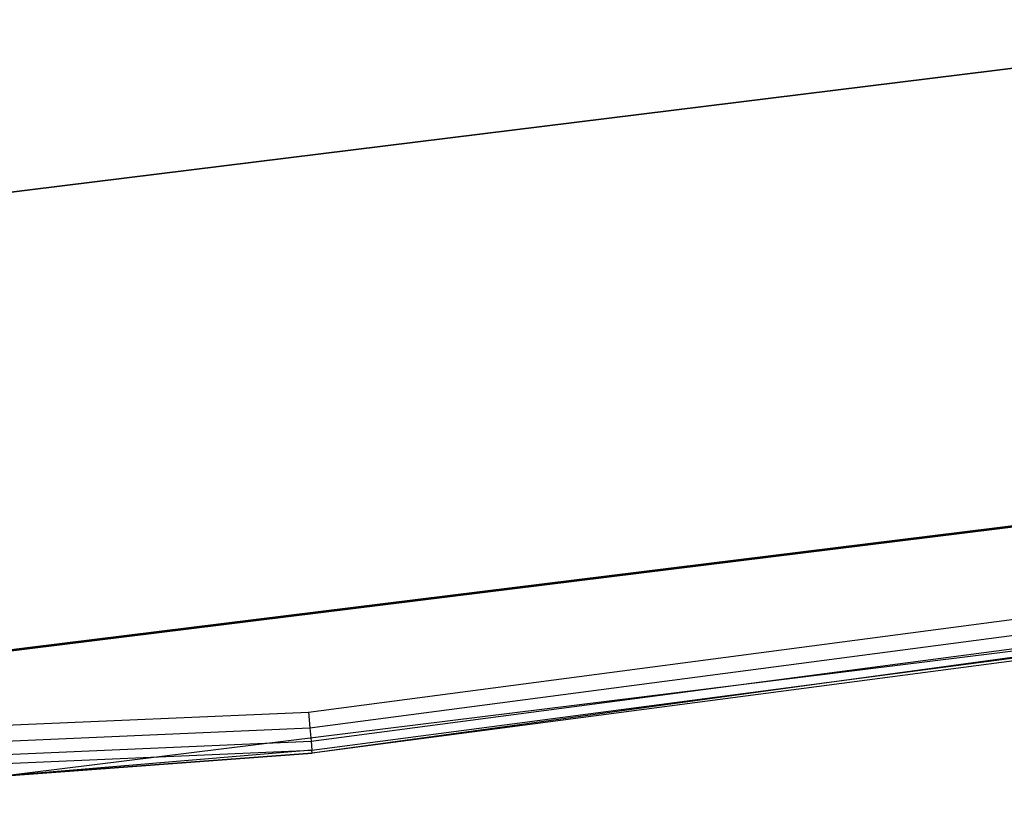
# Model space of a CAD drawing. Extents: x -12.6 to 17.4, y -15 to 15.
# Tile 6 of 27: x 3.4 to 4.6, y -15 to -14.1. Entities that reach past the tile are written whole.
import ezdxf

# ---------------------------------------------------------------- set-up
doc = ezdxf.new("R2010")
doc.units = 0
doc.header["$LTSCALE"] = 2.54
doc.layers.get('0').update_dxf_attribs({"color": 13, "linetype": 'CONTINUOUS'})

# ---------------------------------------------------------------- blocks, each defined once
blk = doc.blocks.new('Z_O_ENIE_LID_ROUND_LED_50W')
at = {"color": 0}
for p, q in [((17.7768, -14.0565, 4.5905), (16.0295, -14.2729, 4.5905)), ((16.0295, -14.2729, 3.2905), (17.7768, -14.0565, 3.2905)), ((17.7768, -14.0565, 4.5905), (16.0295, -14.2729, 4.5905)), ((16.0295, -14.2729, 3.2905), (17.7768, -14.0565, 3.2905)), ((17.8787, -14.5972, 0.4473), (16.0642, -14.8218, 0.4473)), ((16.0642, -14.8218, 2.3473), (17.8787, -14.5972, 2.3473)), ((17.8787, -14.5972, 2.5473), (16.0642, -14.8218, 2.5473)), ((16.0642, -14.8218, 4.8473), (17.8787, -14.5972, 4.8473)), ((16.0642, -14.8218, 4.8473), (17.8787, -14.5972, 4.8473)), ((17.8787, -14.5972, 0.4473), (16.0642, -14.8218, 0.4473)), ((17.8787, -14.5972, 2.5473), (16.0642, -14.8218, 2.5473)), ((16.0642, -14.8218, 2.3473), (17.8787, -14.5972, 2.3473)), ((16.453, -14.8931, 4.8473), (17.746, -14.7229, 4.8473)), ((16.453, -14.8931, 4.8473), (17.746, -14.7229, 4.8473)), ((16.0734, -14.9715, 0.4473), (17.9062, -14.7446, 0.4473)), ((16.0734, -14.9715, 0.4473), (17.9062, -14.7446, 0.4473)), ((16.4546, -14.9122, 4.8435), (17.7494, -14.7417, 4.8435)), ((16.4546, -14.9122, 4.8435), (17.7494, -14.7417, 4.8435)), ((17.9062, -14.7446, 0.4473), (16.4573, -14.9429, 4.7973)), ((17.9062, -14.7446, 0.4473), (16.4573, -14.9429, 4.7973)), ((16.4561, -14.9283, 4.8327), (17.7522, -14.7577, 4.8327)), ((16.4561, -14.9283, 4.8327), (17.7522, -14.7577, 4.8327)), ((16.457, -14.9391, 4.8165), (17.7541, -14.7684, 4.8165)), ((16.457, -14.9391, 4.8165), (17.7541, -14.7684, 4.8165)), ((17.7547, -14.7721, 4.7973), (16.4573, -14.9429, 4.7973)), ((17.7547, -14.7721, 4.7973), (16.4573, -14.9429, 4.7973)), ((15.15, -14.95, 4.8473), (16.453, -14.8931, 4.8473)), ((15.15, -14.95, 4.8473), (16.453, -14.8931, 4.8473)), ((16.453, -14.8931, 4.8473), (16.4546, -14.9122, 4.8435)), ((16.453, -14.8931, 4.8473), (16.4546, -14.9122, 4.8435)), ((15.15, -14.9691, 4.8435), (16.4546, -14.9122, 4.8435)), ((15.15, -14.9691, 4.8435), (16.4546, -14.9122, 4.8435)), ((16.4546, -14.9122, 4.8435), (16.4561, -14.9283, 4.8327)), ((16.4546, -14.9122, 4.8435), (16.4561, -14.9283, 4.8327)), ((15.15, -14.9854, 4.8327), (16.4561, -14.9283, 4.8327)), ((15.15, -14.9854, 4.8327), (16.4561, -14.9283, 4.8327)), ((16.4561, -14.9283, 4.8327), (16.457, -14.9391, 4.8165)), ((16.4561, -14.9283, 4.8327), (16.457, -14.9391, 4.8165)), ((15.15, -14.9962, 4.8165), (16.457, -14.9391, 4.8165)), ((15.15, -14.9962, 4.8165), (16.457, -14.9391, 4.8165)), ((16.457, -14.9391, 4.8165), (16.0734, -14.9715, 4.7973)), ((16.457, -14.9391, 4.8165), (16.0734, -14.9715, 4.7973)), ((16.0734, -14.9715, 0.4473), (16.4573, -14.9429, 4.7973)), ((16.4573, -14.9429, 4.7973), (16.0734, -14.9715, 4.7973)), ((16.0734, -14.9715, 0.4473), (16.4573, -14.9429, 4.7973)), ((16.4573, -14.9429, 4.7973), (16.0734, -14.9715, 4.7973)), ((16.4573, -14.9429, 4.7973), (16.457, -14.9391, 4.8165)), ((16.4573, -14.9429, 4.7973), (16.457, -14.9391, 4.8165))]:
    blk.add_line(p, q, dxfattribs=at)

msp = doc.modelspace()

# ---------------------------------------------------------------- linework, layer by layer
at = {"color": 0}
for p, q in [((5.1753, -14.5986, 4.8264), (3.3608, -14.8233, 4.8264)), ((3.3608, -14.8233, 3.3264), (5.1753, -14.5986, 3.3264)), ((5.1753, -14.5986, 4.8264), (3.3608, -14.8233, 4.8264)), ((3.3608, -14.8233, 3.3264), (5.1753, -14.5986, 3.3264))]:
    msp.add_line(p, q, dxfattribs=at)

# ---------------------------------------------------------------- block references
msp.add_blockref('Z_O_ENIE_LID_ROUND_LED_50W', (-12.7, 0), dxfattribs=at)

doc.saveas('drawing.dxf')
